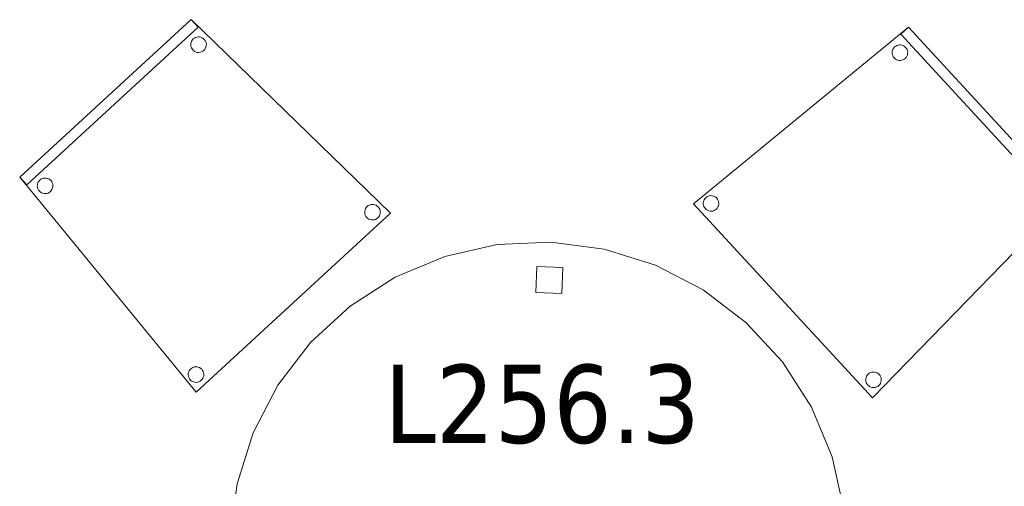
# Model space of a CAD drawing. Header units: metres. Extents: x 397.7 to 427.5, y 12.7 to 28.4.
# Tile 143 of 145: x 424.1 to 426, y 25.6 to 26.5. Entities that reach past the tile are written whole.
import ezdxf

# ---------------------------------------------------------------- set-up
doc = ezdxf.new("R2010")
doc.units = ezdxf.units.M
for name, color, linetype, lineweight in [('02_MOBILIARIO', 7, 'Continuous', 18), ('A-DETL-____-MBND', 7, 'Continuous', 18), ('E-LITE-EQPM-IDEN', 7, 'Continuous', 30)]:
    doc.layers.add(name, color=color, linetype=linetype, lineweight=lineweight)
doc.styles.add('Tahoma_4', font='tahoma.ttf', dxfattribs={"height": 0.15})

# ---------------------------------------------------------------- blocks, each defined once
blk = doc.blocks.new('Family - Cadira confident_P2-153229-05_ENLLUMENAT_P2')
at = {"layer": 'A-DETL-____-MBND', "color": 253, "true_color": 0xaaaaaa}
for p, q in [((0, 0.4122), (0.3285, 0.7146)), ((0.3285, 0.7146), (0, 0.4122)), ((0, 0.4122), (0.3285, 0.7146)), ((0.3285, 0.7146), (0, 0.4122)), ((0.3421, 0.6999), (0.0135, 0.3975)), ((0.0135, 0.3975), (0.3421, 0.6999)), ((0.3285, 0.7146), (0.3421, 0.6999)), ((0.3421, 0.6999), (0.3285, 0.7146)), ((0.3285, 0.7146), (0.7113, 0.343)), ((0.7113, 0.343), (0.3285, 0.7146)), ((0.3349, 0.6792), (0.3372, 0.6804)), ((0.3372, 0.6804), (0.3349, 0.6792)), ((0.3372, 0.6804), (0.3397, 0.6812)), ((0.3397, 0.6812), (0.3372, 0.6804)), ((0.3397, 0.6812), (0.3423, 0.6815)), ((0.3423, 0.6815), (0.3397, 0.6812)), ((0.3423, 0.6815), (0.3449, 0.6814)), ((0.3449, 0.6814), (0.3423, 0.6815)), ((0.3449, 0.6814), (0.3475, 0.6809)), ((0.3475, 0.6809), (0.3449, 0.6814)), ((0.3475, 0.6809), (0.3499, 0.6799)), ((0.3499, 0.6799), (0.3475, 0.6809)), ((0.3499, 0.6799), (0.3521, 0.6785)), ((0.3521, 0.6785), (0.3499, 0.6799)), ((0.3281, 0.6659), (0.3282, 0.6685)), ((0.3282, 0.6685), (0.3281, 0.6659)), ((0.3284, 0.6633), (0.3281, 0.6659)), ((0.3281, 0.6659), (0.3284, 0.6633)), ((0.3282, 0.6685), (0.3287, 0.6711)), ((0.3287, 0.6711), (0.3282, 0.6685)), ((0.3292, 0.6608), (0.3284, 0.6633)), ((0.3284, 0.6633), (0.3292, 0.6608)), ((0.3287, 0.6711), (0.3297, 0.6735)), ((0.3297, 0.6735), (0.3287, 0.6711)), ((0.3297, 0.6735), (0.3311, 0.6757)), ((0.3311, 0.6757), (0.3297, 0.6735)), ((0.3311, 0.6757), (0.3329, 0.6776)), ((0.3329, 0.6776), (0.3311, 0.6757)), ((0.3329, 0.6776), (0.3349, 0.6792)), ((0.3349, 0.6792), (0.3329, 0.6776)), ((0.3521, 0.6785), (0.354, 0.6767)), ((0.354, 0.6767), (0.3521, 0.6785)), ((0.354, 0.6767), (0.3556, 0.6746)), ((0.3556, 0.6746), (0.354, 0.6767)), ((0.3556, 0.6746), (0.3568, 0.6723)), ((0.3568, 0.6723), (0.3556, 0.6746)), ((0.3572, 0.6621), (0.3563, 0.6597)), ((0.3563, 0.6597), (0.3572, 0.6621)), ((0.3568, 0.6723), (0.3576, 0.6699)), ((0.3576, 0.6699), (0.3568, 0.6723)), ((0.3578, 0.6647), (0.3572, 0.6621)), ((0.3572, 0.6621), (0.3578, 0.6647)), ((0.3576, 0.6699), (0.3579, 0.6673)), ((0.3579, 0.6673), (0.3576, 0.6699)), ((0.3579, 0.6673), (0.3578, 0.6647)), ((0.3578, 0.6647), (0.3579, 0.6673)), ((0.3304, 0.6585), (0.3292, 0.6608)), ((0.3292, 0.6608), (0.3304, 0.6585)), ((0.332, 0.6565), (0.3304, 0.6585)), ((0.3304, 0.6585), (0.332, 0.6565)), ((0.3339, 0.6547), (0.332, 0.6565)), ((0.332, 0.6565), (0.3339, 0.6547)), ((0.3361, 0.6533), (0.3339, 0.6547)), ((0.3339, 0.6547), (0.3361, 0.6533)), ((0.3385, 0.6523), (0.3361, 0.6533)), ((0.3361, 0.6533), (0.3385, 0.6523)), ((0.3411, 0.6518), (0.3385, 0.6523)), ((0.3385, 0.6523), (0.3411, 0.6518)), ((0.3437, 0.6517), (0.3411, 0.6518)), ((0.3411, 0.6518), (0.3437, 0.6517)), ((0.3463, 0.652), (0.3437, 0.6517)), ((0.3437, 0.6517), (0.3463, 0.652)), ((0.3487, 0.6528), (0.3463, 0.652)), ((0.3463, 0.652), (0.3487, 0.6528)), ((0.351, 0.654), (0.3487, 0.6528)), ((0.3487, 0.6528), (0.351, 0.654)), ((0.3531, 0.6556), (0.351, 0.654)), ((0.351, 0.654), (0.3531, 0.6556)), ((0.3549, 0.6575), (0.3531, 0.6556)), ((0.3531, 0.6556), (0.3549, 0.6575)), ((0.3563, 0.6597), (0.3549, 0.6575)), ((0.3549, 0.6575), (0.3563, 0.6597)), ((0.0135, 0.3975), (0, 0.4122)), ((0, 0.4122), (0.0135, 0.3975)), ((0.3386, 0), (0, 0.4122)), ((0, 0.4122), (0.3386, 0)), ((0.0338, 0.395), (0.0339, 0.3976)), ((0.0339, 0.3976), (0.0338, 0.395)), ((0.0339, 0.3976), (0.0344, 0.4002)), ((0.0344, 0.4002), (0.0339, 0.3976)), ((0.0344, 0.4002), (0.0354, 0.4026)), ((0.0354, 0.4026), (0.0344, 0.4002)), ((0.0354, 0.4026), (0.0368, 0.4048)), ((0.0368, 0.4048), (0.0354, 0.4026)), ((0.0368, 0.4048), (0.0386, 0.4067)), ((0.0386, 0.4067), (0.0368, 0.4048)), ((0.0386, 0.4067), (0.0406, 0.4083)), ((0.0406, 0.4083), (0.0386, 0.4067)), ((0.0406, 0.4083), (0.0429, 0.4095)), ((0.0429, 0.4095), (0.0406, 0.4083)), ((0.0429, 0.4095), (0.0454, 0.4103)), ((0.0454, 0.4103), (0.0429, 0.4095)), ((0.0454, 0.4103), (0.048, 0.4106)), ((0.048, 0.4106), (0.0454, 0.4103)), ((0.048, 0.4106), (0.0506, 0.4105)), ((0.0506, 0.4105), (0.048, 0.4106)), ((0.0506, 0.4105), (0.0531, 0.41)), ((0.0531, 0.41), (0.0506, 0.4105)), ((0.0531, 0.41), (0.0556, 0.409)), ((0.0556, 0.409), (0.0531, 0.41)), ((0.0556, 0.409), (0.0578, 0.4076)), ((0.0578, 0.4076), (0.0556, 0.409)), ((0.0578, 0.4076), (0.0597, 0.4058)), ((0.0597, 0.4058), (0.0578, 0.4076)), ((0.0597, 0.4058), (0.0613, 0.4038)), ((0.0613, 0.4038), (0.0597, 0.4058)), ((0.0613, 0.4038), (0.0625, 0.4014)), ((0.0625, 0.4014), (0.0613, 0.4038)), ((0.0625, 0.4014), (0.0633, 0.399)), ((0.0633, 0.399), (0.0625, 0.4014)), ((0.0633, 0.399), (0.0636, 0.3964)), ((0.0636, 0.3964), (0.0633, 0.399)), ((0.0341, 0.3924), (0.0338, 0.395)), ((0.0338, 0.395), (0.0341, 0.3924)), ((0.0349, 0.39), (0.0341, 0.3924)), ((0.0341, 0.3924), (0.0349, 0.39)), ((0.0361, 0.3876), (0.0349, 0.39)), ((0.0349, 0.39), (0.0361, 0.3876)), ((0.0377, 0.3856), (0.0361, 0.3876)), ((0.0361, 0.3876), (0.0377, 0.3856)), ((0.0396, 0.3838), (0.0377, 0.3856)), ((0.0377, 0.3856), (0.0396, 0.3838)), ((0.0418, 0.3824), (0.0396, 0.3838)), ((0.0396, 0.3838), (0.0418, 0.3824)), ((0.0442, 0.3814), (0.0418, 0.3824)), ((0.0418, 0.3824), (0.0442, 0.3814)), ((0.0468, 0.3809), (0.0442, 0.3814)), ((0.0442, 0.3814), (0.0468, 0.3809)), ((0.0494, 0.3808), (0.0468, 0.3809)), ((0.0468, 0.3809), (0.0494, 0.3808)), ((0.0519, 0.3811), (0.0494, 0.3808)), ((0.0494, 0.3808), (0.0519, 0.3811)), ((0.0544, 0.3819), (0.0519, 0.3811)), ((0.0519, 0.3811), (0.0544, 0.3819)), ((0.0567, 0.3831), (0.0544, 0.3819)), ((0.0544, 0.3819), (0.0567, 0.3831)), ((0.0588, 0.3847), (0.0567, 0.3831)), ((0.0567, 0.3831), (0.0588, 0.3847)), ((0.0606, 0.3866), (0.0588, 0.3847)), ((0.0588, 0.3847), (0.0606, 0.3866)), ((0.0619, 0.3888), (0.0606, 0.3866)), ((0.0606, 0.3866), (0.0619, 0.3888)), ((0.0629, 0.3912), (0.0619, 0.3888)), ((0.0619, 0.3888), (0.0629, 0.3912)), ((0.0635, 0.3938), (0.0629, 0.3912)), ((0.0629, 0.3912), (0.0635, 0.3938)), ((0.0636, 0.3964), (0.0635, 0.3938)), ((0.0635, 0.3938), (0.0636, 0.3964)), ((0.6684, 0.3577), (0.6707, 0.3589)), ((0.6707, 0.3589), (0.6684, 0.3577)), ((0.6707, 0.3589), (0.6732, 0.3597)), ((0.6732, 0.3597), (0.6707, 0.3589)), ((0.6732, 0.3597), (0.6758, 0.36)), ((0.6758, 0.36), (0.6732, 0.3597)), ((0.6758, 0.36), (0.6784, 0.3599)), ((0.6784, 0.3599), (0.6758, 0.36)), ((0.6784, 0.3599), (0.6809, 0.3593)), ((0.6809, 0.3593), (0.6784, 0.3599)), ((0.6809, 0.3593), (0.6834, 0.3584)), ((0.6834, 0.3584), (0.6809, 0.3593)), ((0.7113, 0.343), (0.3386, 0)), ((0.3386, 0), (0.7113, 0.343)), ((0.6616, 0.3444), (0.6617, 0.347)), ((0.6617, 0.347), (0.6616, 0.3444)), ((0.6619, 0.3418), (0.6616, 0.3444)), ((0.6616, 0.3444), (0.6619, 0.3418)), ((0.6617, 0.347), (0.6622, 0.3495)), ((0.6622, 0.3495), (0.6617, 0.347)), ((0.6627, 0.3393), (0.6619, 0.3418)), ((0.6619, 0.3418), (0.6627, 0.3393)), ((0.6622, 0.3495), (0.6632, 0.352)), ((0.6632, 0.352), (0.6622, 0.3495)), ((0.6632, 0.352), (0.6646, 0.3542)), ((0.6646, 0.3542), (0.6632, 0.352)), ((0.6646, 0.3542), (0.6664, 0.3561)), ((0.6664, 0.3561), (0.6646, 0.3542)), ((0.6664, 0.3561), (0.6684, 0.3577)), ((0.6684, 0.3577), (0.6664, 0.3561)), ((0.6834, 0.3584), (0.6856, 0.357)), ((0.6856, 0.357), (0.6834, 0.3584)), ((0.6856, 0.357), (0.6875, 0.3552)), ((0.6875, 0.3552), (0.6856, 0.357)), ((0.6875, 0.3552), (0.6891, 0.3531)), ((0.6891, 0.3531), (0.6875, 0.3552)), ((0.6891, 0.3531), (0.6903, 0.3508)), ((0.6903, 0.3508), (0.6891, 0.3531)), ((0.6907, 0.3406), (0.6897, 0.3382)), ((0.6897, 0.3382), (0.6907, 0.3406)), ((0.6903, 0.3508), (0.6911, 0.3484)), ((0.6911, 0.3484), (0.6903, 0.3508)), ((0.6913, 0.3432), (0.6907, 0.3406)), ((0.6907, 0.3406), (0.6913, 0.3432)), ((0.6911, 0.3484), (0.6914, 0.3458)), ((0.6914, 0.3458), (0.6911, 0.3484)), ((0.6914, 0.3458), (0.6913, 0.3432)), ((0.6913, 0.3432), (0.6914, 0.3458)), ((0.6639, 0.337), (0.6627, 0.3393)), ((0.6627, 0.3393), (0.6639, 0.337)), ((0.6655, 0.335), (0.6639, 0.337)), ((0.6639, 0.337), (0.6655, 0.335)), ((0.6674, 0.3332), (0.6655, 0.335)), ((0.6655, 0.335), (0.6674, 0.3332)), ((0.6696, 0.3318), (0.6674, 0.3332)), ((0.6674, 0.3332), (0.6696, 0.3318)), ((0.672, 0.3308), (0.6696, 0.3318)), ((0.6696, 0.3318), (0.672, 0.3308)), ((0.6746, 0.3303), (0.672, 0.3308)), ((0.672, 0.3308), (0.6746, 0.3303)), ((0.6772, 0.3302), (0.6746, 0.3303)), ((0.6746, 0.3303), (0.6772, 0.3302)), ((0.6797, 0.3305), (0.6772, 0.3302)), ((0.6772, 0.3302), (0.6797, 0.3305)), ((0.6822, 0.3313), (0.6797, 0.3305)), ((0.6797, 0.3305), (0.6822, 0.3313)), ((0.6845, 0.3325), (0.6822, 0.3313)), ((0.6822, 0.3313), (0.6845, 0.3325)), ((0.6866, 0.3341), (0.6845, 0.3325)), ((0.6845, 0.3325), (0.6866, 0.3341)), ((0.6884, 0.336), (0.6866, 0.3341)), ((0.6866, 0.3341), (0.6884, 0.336)), ((0.6897, 0.3382), (0.6884, 0.336)), ((0.6884, 0.336), (0.6897, 0.3382)), ((0.3232, 0.0355), (0.3238, 0.038)), ((0.3238, 0.038), (0.3232, 0.0355)), ((0.3238, 0.038), (0.3248, 0.0404)), ((0.3248, 0.0404), (0.3238, 0.038)), ((0.3248, 0.0404), (0.3262, 0.0426)), ((0.3262, 0.0426), (0.3248, 0.0404)), ((0.3262, 0.0426), (0.3279, 0.0446)), ((0.3279, 0.0446), (0.3262, 0.0426)), ((0.3279, 0.0446), (0.33, 0.0461)), ((0.33, 0.0461), (0.3279, 0.0446)), ((0.33, 0.0461), (0.3323, 0.0473)), ((0.3323, 0.0473), (0.33, 0.0461)), ((0.3323, 0.0473), (0.3348, 0.0481)), ((0.3348, 0.0481), (0.3323, 0.0473)), ((0.3348, 0.0481), (0.3373, 0.0485)), ((0.3373, 0.0485), (0.3348, 0.0481)), ((0.3373, 0.0485), (0.3399, 0.0484)), ((0.3399, 0.0484), (0.3373, 0.0485)), ((0.3399, 0.0484), (0.3425, 0.0478)), ((0.3425, 0.0478), (0.3399, 0.0484)), ((0.3425, 0.0478), (0.3449, 0.0468)), ((0.3449, 0.0468), (0.3425, 0.0478)), ((0.3449, 0.0468), (0.3471, 0.0454)), ((0.3471, 0.0454), (0.3449, 0.0468)), ((0.3471, 0.0454), (0.349, 0.0437)), ((0.349, 0.0437), (0.3471, 0.0454)), ((0.349, 0.0437), (0.3506, 0.0416)), ((0.3506, 0.0416), (0.349, 0.0437)), ((0.3506, 0.0416), (0.3518, 0.0393)), ((0.3518, 0.0393), (0.3506, 0.0416)), ((0.3518, 0.0393), (0.3526, 0.0368)), ((0.3526, 0.0368), (0.3518, 0.0393)), ((0.3231, 0.0329), (0.3232, 0.0355)), ((0.3232, 0.0355), (0.3231, 0.0329)), ((0.3235, 0.0303), (0.3231, 0.0329)), ((0.3231, 0.0329), (0.3235, 0.0303)), ((0.3242, 0.0278), (0.3235, 0.0303)), ((0.3235, 0.0303), (0.3242, 0.0278)), ((0.3254, 0.0255), (0.3242, 0.0278)), ((0.3242, 0.0278), (0.3254, 0.0255)), ((0.327, 0.0234), (0.3254, 0.0255)), ((0.3254, 0.0255), (0.327, 0.0234)), ((0.329, 0.0217), (0.327, 0.0234)), ((0.327, 0.0234), (0.329, 0.0217)), ((0.3312, 0.0203), (0.329, 0.0217)), ((0.329, 0.0217), (0.3312, 0.0203)), ((0.3336, 0.0193), (0.3312, 0.0203)), ((0.3312, 0.0203), (0.3336, 0.0193)), ((0.3361, 0.0187), (0.3336, 0.0193)), ((0.3336, 0.0193), (0.3361, 0.0187)), ((0.3413, 0.019), (0.3387, 0.0186)), ((0.3387, 0.0186), (0.3413, 0.019)), ((0.3438, 0.0198), (0.3413, 0.019)), ((0.3413, 0.019), (0.3438, 0.0198)), ((0.3461, 0.021), (0.3438, 0.0198)), ((0.3438, 0.0198), (0.3461, 0.021)), ((0.3481, 0.0226), (0.3461, 0.021)), ((0.3461, 0.021), (0.3481, 0.0226)), ((0.3499, 0.0245), (0.3481, 0.0226)), ((0.3481, 0.0226), (0.3499, 0.0245)), ((0.3513, 0.0267), (0.3499, 0.0245)), ((0.3499, 0.0245), (0.3513, 0.0267)), ((0.3523, 0.0291), (0.3513, 0.0267)), ((0.3513, 0.0267), (0.3523, 0.0291)), ((0.3528, 0.0316), (0.3523, 0.0291)), ((0.3523, 0.0291), (0.3528, 0.0316)), ((0.3526, 0.0368), (0.353, 0.0342)), ((0.353, 0.0342), (0.3526, 0.0368)), ((0.353, 0.0342), (0.3528, 0.0316)), ((0.3528, 0.0316), (0.353, 0.0342)), ((0.3387, 0.0186), (0.3361, 0.0187)), ((0.3361, 0.0187), (0.3387, 0.0186))]:
    blk.add_line(p, q, dxfattribs=at)
blk = doc.blocks.new('Family - Cadira confident_P2-153250-05_ENLLUMENAT_P2')
at = {"layer": 'A-DETL-____-MBND', "color": 253, "true_color": 0xaaaaaa}
for p, q in [((0, 0.3727), (0.4122, 0.7113)), ((0.4122, 0.7113), (0, 0.3727)), ((0.3975, 0.6978), (0.4122, 0.7113)), ((0.4122, 0.7113), (0.3975, 0.6978)), ((0.4122, 0.7113), (0.7146, 0.3828)), ((0.7146, 0.3828), (0.4122, 0.7113)), ((0.4122, 0.7113), (0.7146, 0.3828)), ((0.7146, 0.3828), (0.4122, 0.7113)), ((0.6999, 0.3692), (0.3975, 0.6978)), ((0.3975, 0.6978), (0.6999, 0.3692)), ((0.3808, 0.6619), (0.3809, 0.6645)), ((0.3809, 0.6645), (0.3808, 0.6619)), ((0.3811, 0.6594), (0.3808, 0.6619)), ((0.3808, 0.6619), (0.3811, 0.6594)), ((0.3809, 0.6645), (0.3814, 0.6671)), ((0.3814, 0.6671), (0.3809, 0.6645)), ((0.3814, 0.6671), (0.3824, 0.6695)), ((0.3824, 0.6695), (0.3814, 0.6671)), ((0.3824, 0.6695), (0.3838, 0.6717)), ((0.3838, 0.6717), (0.3824, 0.6695)), ((0.3838, 0.6717), (0.3856, 0.6736)), ((0.3856, 0.6736), (0.3838, 0.6717)), ((0.3856, 0.6736), (0.3876, 0.6752)), ((0.3876, 0.6752), (0.3856, 0.6736)), ((0.3876, 0.6752), (0.39, 0.6764)), ((0.39, 0.6764), (0.3876, 0.6752)), ((0.39, 0.6764), (0.3924, 0.6772)), ((0.3924, 0.6772), (0.39, 0.6764)), ((0.3924, 0.6772), (0.395, 0.6775)), ((0.395, 0.6775), (0.3924, 0.6772)), ((0.395, 0.6775), (0.3976, 0.6774)), ((0.3976, 0.6774), (0.395, 0.6775)), ((0.3976, 0.6774), (0.4002, 0.6769)), ((0.4002, 0.6769), (0.3976, 0.6774)), ((0.4002, 0.6769), (0.4026, 0.6759)), ((0.4026, 0.6759), (0.4002, 0.6769)), ((0.4026, 0.6759), (0.4048, 0.6745)), ((0.4048, 0.6745), (0.4026, 0.6759)), ((0.4048, 0.6745), (0.4067, 0.6727)), ((0.4067, 0.6727), (0.4048, 0.6745)), ((0.4067, 0.6727), (0.4083, 0.6707)), ((0.4083, 0.6707), (0.4067, 0.6727)), ((0.4083, 0.6707), (0.4095, 0.6684)), ((0.4095, 0.6684), (0.4083, 0.6707)), ((0.4095, 0.6684), (0.4103, 0.6659)), ((0.4103, 0.6659), (0.4095, 0.6684)), ((0.4103, 0.6659), (0.4106, 0.6633)), ((0.4106, 0.6633), (0.4103, 0.6659)), ((0.4106, 0.6633), (0.4105, 0.6607)), ((0.4105, 0.6607), (0.4106, 0.6633)), ((0.3819, 0.6569), (0.3811, 0.6594)), ((0.3811, 0.6594), (0.3819, 0.6569)), ((0.3831, 0.6546), (0.3819, 0.6569)), ((0.3819, 0.6569), (0.3831, 0.6546)), ((0.3847, 0.6525), (0.3831, 0.6546)), ((0.3831, 0.6546), (0.3847, 0.6525)), ((0.3866, 0.6507), (0.3847, 0.6525)), ((0.3847, 0.6525), (0.3866, 0.6507)), ((0.3888, 0.6494), (0.3866, 0.6507)), ((0.3866, 0.6507), (0.3888, 0.6494)), ((0.3912, 0.6484), (0.3888, 0.6494)), ((0.3888, 0.6494), (0.3912, 0.6484)), ((0.3938, 0.6478), (0.3912, 0.6484)), ((0.3912, 0.6484), (0.3938, 0.6478)), ((0.3964, 0.6477), (0.3938, 0.6478)), ((0.3938, 0.6478), (0.3964, 0.6477)), ((0.399, 0.648), (0.3964, 0.6477)), ((0.3964, 0.6477), (0.399, 0.648)), ((0.4014, 0.6488), (0.399, 0.648)), ((0.399, 0.648), (0.4014, 0.6488)), ((0.4038, 0.65), (0.4014, 0.6488)), ((0.4014, 0.6488), (0.4038, 0.65)), ((0.4058, 0.6516), (0.4038, 0.65)), ((0.4038, 0.65), (0.4058, 0.6516)), ((0.4076, 0.6536), (0.4058, 0.6516)), ((0.4058, 0.6516), (0.4076, 0.6536)), ((0.409, 0.6558), (0.4076, 0.6536)), ((0.4076, 0.6536), (0.409, 0.6558)), ((0.41, 0.6582), (0.409, 0.6558)), ((0.409, 0.6558), (0.41, 0.6582)), ((0.4105, 0.6607), (0.41, 0.6582)), ((0.41, 0.6582), (0.4105, 0.6607)), ((0.0187, 0.3752), (0.0193, 0.3777)), ((0.0193, 0.3777), (0.0187, 0.3752)), ((0.0193, 0.3777), (0.0203, 0.3801)), ((0.0203, 0.3801), (0.0193, 0.3777)), ((0.0203, 0.3801), (0.0217, 0.3823)), ((0.0217, 0.3823), (0.0203, 0.3801)), ((0.0217, 0.3823), (0.0234, 0.3843)), ((0.0234, 0.3843), (0.0217, 0.3823)), ((0.0234, 0.3843), (0.0255, 0.3859)), ((0.0255, 0.3859), (0.0234, 0.3843)), ((0.0255, 0.3859), (0.0278, 0.3871)), ((0.0278, 0.3871), (0.0255, 0.3859)), ((0.0278, 0.3871), (0.0303, 0.3879)), ((0.0303, 0.3879), (0.0278, 0.3871)), ((0.0303, 0.3879), (0.0329, 0.3882)), ((0.0329, 0.3882), (0.0303, 0.3879)), ((0.0329, 0.3882), (0.0355, 0.3881)), ((0.0355, 0.3881), (0.0329, 0.3882)), ((0.0355, 0.3881), (0.038, 0.3875)), ((0.038, 0.3875), (0.0355, 0.3881)), ((0.038, 0.3875), (0.0404, 0.3865)), ((0.0404, 0.3865), (0.038, 0.3875)), ((0.0404, 0.3865), (0.0426, 0.3851)), ((0.0426, 0.3851), (0.0404, 0.3865)), ((0.0426, 0.3851), (0.0446, 0.3834)), ((0.0446, 0.3834), (0.0426, 0.3851)), ((0.0446, 0.3834), (0.0461, 0.3813)), ((0.0461, 0.3813), (0.0446, 0.3834)), ((0.0461, 0.3813), (0.0473, 0.379)), ((0.0473, 0.379), (0.0461, 0.3813)), ((0.0473, 0.379), (0.0481, 0.3765)), ((0.0481, 0.3765), (0.0473, 0.379)), ((0.7146, 0.3828), (0.343, 0)), ((0.343, 0), (0.7146, 0.3828)), ((0.6547, 0.3774), (0.6565, 0.3793)), ((0.6565, 0.3793), (0.6547, 0.3774)), ((0.6565, 0.3793), (0.6585, 0.3809)), ((0.6585, 0.3809), (0.6565, 0.3793)), ((0.6585, 0.3809), (0.6608, 0.3821)), ((0.6608, 0.3821), (0.6585, 0.3809)), ((0.6608, 0.3821), (0.6633, 0.3829)), ((0.6633, 0.3829), (0.6608, 0.3821)), ((0.6633, 0.3829), (0.6659, 0.3832)), ((0.6659, 0.3832), (0.6633, 0.3829)), ((0.6659, 0.3832), (0.6685, 0.3831)), ((0.6685, 0.3831), (0.6659, 0.3832)), ((0.6685, 0.3831), (0.6711, 0.3826)), ((0.6711, 0.3826), (0.6685, 0.3831)), ((0.6711, 0.3826), (0.6735, 0.3816)), ((0.6735, 0.3816), (0.6711, 0.3826)), ((0.6735, 0.3816), (0.6757, 0.3802)), ((0.6757, 0.3802), (0.6735, 0.3816)), ((0.6757, 0.3802), (0.6776, 0.3784)), ((0.6776, 0.3784), (0.6757, 0.3802)), ((0.6776, 0.3784), (0.6792, 0.3764)), ((0.6792, 0.3764), (0.6776, 0.3784)), ((0.7146, 0.3828), (0.6999, 0.3692)), ((0.6999, 0.3692), (0.7146, 0.3828)), ((0.343, 0), (0, 0.3727)), ((0, 0.3727), (0.343, 0)), ((0.0186, 0.3726), (0.0187, 0.3752)), ((0.0187, 0.3752), (0.0186, 0.3726)), ((0.019, 0.37), (0.0186, 0.3726)), ((0.0186, 0.3726), (0.019, 0.37)), ((0.0198, 0.3675), (0.019, 0.37)), ((0.019, 0.37), (0.0198, 0.3675)), ((0.021, 0.3652), (0.0198, 0.3675)), ((0.0198, 0.3675), (0.021, 0.3652)), ((0.0226, 0.3632), (0.021, 0.3652)), ((0.021, 0.3652), (0.0226, 0.3632)), ((0.0245, 0.3614), (0.0226, 0.3632)), ((0.0226, 0.3632), (0.0245, 0.3614)), ((0.0267, 0.36), (0.0245, 0.3614)), ((0.0245, 0.3614), (0.0267, 0.36)), ((0.0291, 0.359), (0.0267, 0.36)), ((0.0267, 0.36), (0.0291, 0.359)), ((0.0316, 0.3585), (0.0291, 0.359)), ((0.0291, 0.359), (0.0316, 0.3585)), ((0.0393, 0.3595), (0.0368, 0.3587)), ((0.0368, 0.3587), (0.0393, 0.3595)), ((0.0416, 0.3607), (0.0393, 0.3595)), ((0.0393, 0.3595), (0.0416, 0.3607)), ((0.0437, 0.3623), (0.0416, 0.3607)), ((0.0416, 0.3607), (0.0437, 0.3623)), ((0.0454, 0.3642), (0.0437, 0.3623)), ((0.0437, 0.3623), (0.0454, 0.3642)), ((0.0468, 0.3664), (0.0454, 0.3642)), ((0.0454, 0.3642), (0.0468, 0.3664)), ((0.0478, 0.3688), (0.0468, 0.3664)), ((0.0468, 0.3664), (0.0478, 0.3688)), ((0.0484, 0.3714), (0.0478, 0.3688)), ((0.0478, 0.3688), (0.0484, 0.3714)), ((0.0481, 0.3765), (0.0485, 0.374)), ((0.0485, 0.374), (0.0481, 0.3765)), ((0.0485, 0.374), (0.0484, 0.3714)), ((0.0484, 0.3714), (0.0485, 0.374)), ((0.6517, 0.3676), (0.6518, 0.3702)), ((0.6518, 0.3702), (0.6517, 0.3676)), ((0.652, 0.365), (0.6517, 0.3676)), ((0.6517, 0.3676), (0.652, 0.365)), ((0.6518, 0.3702), (0.6523, 0.3728)), ((0.6523, 0.3728), (0.6518, 0.3702)), ((0.6528, 0.3626), (0.652, 0.365)), ((0.652, 0.365), (0.6528, 0.3626)), ((0.6523, 0.3728), (0.6533, 0.3752)), ((0.6533, 0.3752), (0.6523, 0.3728)), ((0.654, 0.3603), (0.6528, 0.3626)), ((0.6528, 0.3626), (0.654, 0.3603)), ((0.6533, 0.3752), (0.6547, 0.3774)), ((0.6547, 0.3774), (0.6533, 0.3752)), ((0.6556, 0.3582), (0.654, 0.3603)), ((0.654, 0.3603), (0.6556, 0.3582)), ((0.6785, 0.3592), (0.6767, 0.3573)), ((0.6767, 0.3573), (0.6785, 0.3592)), ((0.6799, 0.3614), (0.6785, 0.3592)), ((0.6785, 0.3592), (0.6799, 0.3614)), ((0.6792, 0.3764), (0.6804, 0.3741)), ((0.6804, 0.3741), (0.6792, 0.3764)), ((0.6809, 0.3639), (0.6799, 0.3614)), ((0.6799, 0.3614), (0.6809, 0.3639)), ((0.6804, 0.3741), (0.6812, 0.3716)), ((0.6812, 0.3716), (0.6804, 0.3741)), ((0.6814, 0.3664), (0.6809, 0.3639)), ((0.6809, 0.3639), (0.6814, 0.3664)), ((0.6812, 0.3716), (0.6815, 0.369)), ((0.6815, 0.369), (0.6812, 0.3716)), ((0.6815, 0.369), (0.6814, 0.3664)), ((0.6814, 0.3664), (0.6815, 0.369)), ((0.0342, 0.3584), (0.0316, 0.3585)), ((0.0316, 0.3585), (0.0342, 0.3584)), ((0.0368, 0.3587), (0.0342, 0.3584)), ((0.0342, 0.3584), (0.0368, 0.3587)), ((0.6575, 0.3564), (0.6556, 0.3582)), ((0.6556, 0.3582), (0.6575, 0.3564)), ((0.6597, 0.355), (0.6575, 0.3564)), ((0.6575, 0.3564), (0.6597, 0.355)), ((0.6621, 0.3541), (0.6597, 0.355)), ((0.6597, 0.355), (0.6621, 0.3541)), ((0.6647, 0.3535), (0.6621, 0.3541)), ((0.6621, 0.3541), (0.6647, 0.3535)), ((0.6673, 0.3534), (0.6647, 0.3535)), ((0.6647, 0.3535), (0.6673, 0.3534)), ((0.6699, 0.3537), (0.6673, 0.3534)), ((0.6673, 0.3534), (0.6699, 0.3537)), ((0.6723, 0.3545), (0.6699, 0.3537)), ((0.6699, 0.3537), (0.6723, 0.3545)), ((0.6746, 0.3557), (0.6723, 0.3545)), ((0.6723, 0.3545), (0.6746, 0.3557)), ((0.6767, 0.3573), (0.6746, 0.3557)), ((0.6746, 0.3557), (0.6767, 0.3573)), ((0.3303, 0.0367), (0.3308, 0.0393)), ((0.3308, 0.0393), (0.3303, 0.0367)), ((0.3308, 0.0393), (0.3318, 0.0417)), ((0.3318, 0.0417), (0.3308, 0.0393)), ((0.3318, 0.0417), (0.3332, 0.0439)), ((0.3332, 0.0439), (0.3318, 0.0417)), ((0.3332, 0.0439), (0.335, 0.0458)), ((0.335, 0.0458), (0.3332, 0.0439)), ((0.335, 0.0458), (0.337, 0.0474)), ((0.337, 0.0474), (0.335, 0.0458)), ((0.337, 0.0474), (0.3393, 0.0486)), ((0.3393, 0.0486), (0.337, 0.0474)), ((0.3393, 0.0486), (0.3418, 0.0494)), ((0.3418, 0.0494), (0.3393, 0.0486)), ((0.3418, 0.0494), (0.3444, 0.0497)), ((0.3444, 0.0497), (0.3418, 0.0494)), ((0.3444, 0.0497), (0.347, 0.0496)), ((0.347, 0.0496), (0.3444, 0.0497)), ((0.347, 0.0496), (0.3495, 0.0491)), ((0.3495, 0.0491), (0.347, 0.0496)), ((0.3495, 0.0491), (0.352, 0.0481)), ((0.352, 0.0481), (0.3495, 0.0491)), ((0.352, 0.0481), (0.3542, 0.0467)), ((0.3542, 0.0467), (0.352, 0.0481)), ((0.3542, 0.0467), (0.3561, 0.0449)), ((0.3561, 0.0449), (0.3542, 0.0467)), ((0.3561, 0.0449), (0.3577, 0.0429)), ((0.3577, 0.0429), (0.3561, 0.0449)), ((0.3577, 0.0429), (0.3589, 0.0406)), ((0.3589, 0.0406), (0.3577, 0.0429)), ((0.3589, 0.0406), (0.3597, 0.0381)), ((0.3597, 0.0381), (0.3589, 0.0406)), ((0.3597, 0.0381), (0.36, 0.0355)), ((0.36, 0.0355), (0.3597, 0.0381)), ((0.3302, 0.0341), (0.3303, 0.0367)), ((0.3303, 0.0367), (0.3302, 0.0341)), ((0.3305, 0.0316), (0.3302, 0.0341)), ((0.3302, 0.0341), (0.3305, 0.0316)), ((0.3313, 0.0291), (0.3305, 0.0316)), ((0.3305, 0.0316), (0.3313, 0.0291)), ((0.3325, 0.0268), (0.3313, 0.0291)), ((0.3313, 0.0291), (0.3325, 0.0268)), ((0.3341, 0.0247), (0.3325, 0.0268)), ((0.3325, 0.0268), (0.3341, 0.0247)), ((0.336, 0.0229), (0.3341, 0.0247)), ((0.3341, 0.0247), (0.336, 0.0229)), ((0.3382, 0.0216), (0.336, 0.0229)), ((0.336, 0.0229), (0.3382, 0.0216)), ((0.3406, 0.0206), (0.3382, 0.0216)), ((0.3382, 0.0216), (0.3406, 0.0206)), ((0.3432, 0.02), (0.3406, 0.0206)), ((0.3406, 0.0206), (0.3432, 0.02)), ((0.3458, 0.0199), (0.3432, 0.02)), ((0.3432, 0.02), (0.3458, 0.0199)), ((0.3484, 0.0202), (0.3458, 0.0199)), ((0.3458, 0.0199), (0.3484, 0.0202)), ((0.3508, 0.021), (0.3484, 0.0202)), ((0.3484, 0.0202), (0.3508, 0.021)), ((0.3531, 0.0222), (0.3508, 0.021)), ((0.3508, 0.021), (0.3531, 0.0222)), ((0.3552, 0.0238), (0.3531, 0.0222)), ((0.3531, 0.0222), (0.3552, 0.0238)), ((0.357, 0.0258), (0.3552, 0.0238)), ((0.3552, 0.0238), (0.357, 0.0258)), ((0.3584, 0.028), (0.357, 0.0258)), ((0.357, 0.0258), (0.3584, 0.028)), ((0.3593, 0.0304), (0.3584, 0.028)), ((0.3584, 0.028), (0.3593, 0.0304)), ((0.3599, 0.0329), (0.3593, 0.0304)), ((0.3593, 0.0304), (0.3599, 0.0329)), ((0.36, 0.0355), (0.3599, 0.0329)), ((0.3599, 0.0329), (0.36, 0.0355))]:
    blk.add_line(p, q, dxfattribs=at)
blk = doc.blocks.new('Family - Taula D120_P2-153339-05_ENLLUMENAT_P2')
at = {"layer": 'A-DETL-____-MBND', "color": 253, "true_color": 0xaaaaaa}
for p, q in [((0.4117, 1.1542), (0.5122, 1.1767)), ((0.5122, 1.1767), (0.4117, 1.1542)), ((0.5122, 1.1767), (0.6152, 1.1814)), ((0.6152, 1.1814), (0.5122, 1.1767)), ((0.6152, 1.1814), (0.7174, 1.1682)), ((0.7174, 1.1682), (0.6152, 1.1814)), ((0.3165, 1.1145), (0.4117, 1.1542)), ((0.4117, 1.1542), (0.3165, 1.1145)), ((0.7174, 1.1682), (0.8157, 1.1374)), ((0.8157, 1.1374), (0.7174, 1.1682)), ((0.5862, 1.085), (0.5882, 1.1349)), ((0.5882, 1.1349), (0.5862, 1.085)), ((0.5882, 1.1349), (0.6382, 1.1329)), ((0.6382, 1.1329), (0.5882, 1.1349)), ((0.8157, 1.1374), (0.9072, 1.09)), ((0.9072, 1.09), (0.8157, 1.1374)), ((0.2298, 1.0589), (0.3165, 1.1145)), ((0.3165, 1.1145), (0.2298, 1.0589)), ((0.6382, 1.1329), (0.6361, 1.0829)), ((0.6361, 1.0829), (0.6382, 1.1329)), ((0.6361, 1.0829), (0.5862, 1.085)), ((0.5862, 1.085), (0.6361, 1.0829)), ((0.9072, 1.09), (0.9891, 1.0275)), ((0.9891, 1.0275), (0.9072, 1.09)), ((0.1539, 0.9891), (0.2298, 1.0589)), ((0.2298, 1.0589), (0.1539, 0.9891)), ((0.9891, 1.0275), (1.0589, 0.9517)), ((1.0589, 0.9517), (0.9891, 1.0275)), ((0.0914, 0.9072), (0.1539, 0.9891)), ((0.1539, 0.9891), (0.0914, 0.9072)), ((1.0589, 0.9517), (1.1145, 0.8649)), ((1.1145, 0.8649), (1.0589, 0.9517)), ((0.044, 0.8157), (0.0914, 0.9072)), ((0.0914, 0.9072), (0.044, 0.8157)), ((1.1145, 0.8649), (1.1542, 0.7697)), ((1.1542, 0.7697), (1.1145, 0.8649)), ((0.0132, 0.7174), (0.044, 0.8157)), ((0.044, 0.8157), (0.0132, 0.7174)), ((1.1542, 0.7697), (1.1767, 0.6692)), ((1.1767, 0.6692), (1.1542, 0.7697)), ((0, 0.6152), (0.0132, 0.7174)), ((0.0132, 0.7174), (0, 0.6152)), ((1.1767, 0.6692), (1.1814, 0.5662)), ((1.1814, 0.5662), (1.1767, 0.6692)), ((0.0461, 0.5774), (0.0482, 0.6273)), ((0.0482, 0.6273), (0.0461, 0.5774)), ((0.0482, 0.6273), (0.0982, 0.6252)), ((0.0982, 0.6252), (0.0482, 0.6273)), ((0.0982, 0.6252), (0.0961, 0.5753)), ((0.0961, 0.5753), (0.0982, 0.6252)), ((0.0047, 0.5122), (0, 0.6152)), ((0, 0.6152), (0.0047, 0.5122)), ((0.0961, 0.5753), (0.0461, 0.5774)), ((0.0461, 0.5774), (0.0961, 0.5753)), ((1.082, 0.5344), (1.0841, 0.5844)), ((1.0841, 0.5844), (1.082, 0.5344)), ((1.0841, 0.5844), (1.134, 0.5823)), ((1.134, 0.5823), (1.0841, 0.5844)), ((1.134, 0.5823), (1.132, 0.5324)), ((1.132, 0.5324), (1.134, 0.5823)), ((1.1814, 0.5662), (1.1682, 0.464)), ((1.1682, 0.464), (1.1814, 0.5662)), ((1.132, 0.5324), (1.082, 0.5344)), ((1.082, 0.5344), (1.132, 0.5324)), ((0.0273, 0.4117), (0.0047, 0.5122)), ((0.0047, 0.5122), (0.0273, 0.4117)), ((1.1682, 0.464), (1.1374, 0.3657)), ((1.1374, 0.3657), (1.1682, 0.464)), ((0.0669, 0.3165), (0.0273, 0.4117)), ((0.0273, 0.4117), (0.0669, 0.3165)), ((1.1374, 0.3657), (1.09, 0.2742)), ((1.09, 0.2742), (1.1374, 0.3657)), ((0.1225, 0.2298), (0.0669, 0.3165)), ((0.0669, 0.3165), (0.1225, 0.2298)), ((1.09, 0.2742), (1.0275, 0.1923)), ((1.0275, 0.1923), (1.09, 0.2742)), ((0.1923, 0.1539), (0.1225, 0.2298)), ((0.1225, 0.2298), (0.1923, 0.1539)), ((1.0275, 0.1923), (0.9517, 0.1225)), ((0.9517, 0.1225), (1.0275, 0.1923)), ((0.2742, 0.0914), (0.1923, 0.1539)), ((0.1923, 0.1539), (0.2742, 0.0914)), ((0.9517, 0.1225), (0.8649, 0.0669)), ((0.8649, 0.0669), (0.9517, 0.1225)), ((0.5227, 0.0498), (0.5247, 0.0997)), ((0.5247, 0.0997), (0.5227, 0.0498)), ((0.5247, 0.0997), (0.5747, 0.0976)), ((0.5747, 0.0976), (0.5247, 0.0997)), ((0.5747, 0.0976), (0.5726, 0.0477)), ((0.5726, 0.0477), (0.5747, 0.0976)), ((0.3657, 0.044), (0.2742, 0.0914)), ((0.2742, 0.0914), (0.3657, 0.044)), ((0.8649, 0.0669), (0.7697, 0.0273)), ((0.7697, 0.0273), (0.8649, 0.0669)), ((0.464, 0.0132), (0.3657, 0.044)), ((0.3657, 0.044), (0.464, 0.0132)), ((0.5726, 0.0477), (0.5227, 0.0498)), ((0.5227, 0.0498), (0.5726, 0.0477)), ((0.7697, 0.0273), (0.6692, 0.0047)), ((0.6692, 0.0047), (0.7697, 0.0273)), ((0.5662, 0), (0.464, 0.0132)), ((0.464, 0.0132), (0.5662, 0)), ((0.6692, 0.0047), (0.5662, 0)), ((0.5662, 0), (0.6692, 0.0047))]:
    blk.add_line(p, q, dxfattribs=at)
blk = doc.blocks.new('LONDR55-XX_ZZ-ARQ-CAA-M3D-Londres55_ifc-1-05_ENLLUMENAT_P2')
at = {"layer": '02_MOBILIARIO', "color": 253, "lineweight": 18, "true_color": 0xaaaaaa}
for name, p in [('Family - Cadira confident_P2-153229-05_ENLLUMENAT_P2', (424.1452, 25.7504)), ('Family - Cadira confident_P2-153250-05_ENLLUMENAT_P2', (425.4374, 25.7391)), ('Family - Taula D120_P2-153339-05_ENLLUMENAT_P2', (424.5488, 24.8566))]:
    blk.add_blockref(name, p, dxfattribs=at)

msp = doc.modelspace()

# ---------------------------------------------------------------- block references
at = {"lineweight": 5}
msp.add_blockref('LONDR55-XX_ZZ-ARQ-CAA-M3D-Londres55_ifc-1-05_ENLLUMENAT_P2', (0, 0), dxfattribs=at)

# ---------------------------------------------------------------- texts
at = {"layer": 'E-LITE-EQPM-IDEN', "insert": (424.8445, 25.8028), "char_height": 0.15, "width": 0.721519, "attachment_point": 1, "style": 'Tahoma_4'}
msp.add_mtext('L256.3', dxfattribs=at)

doc.saveas('drawing.dxf')
